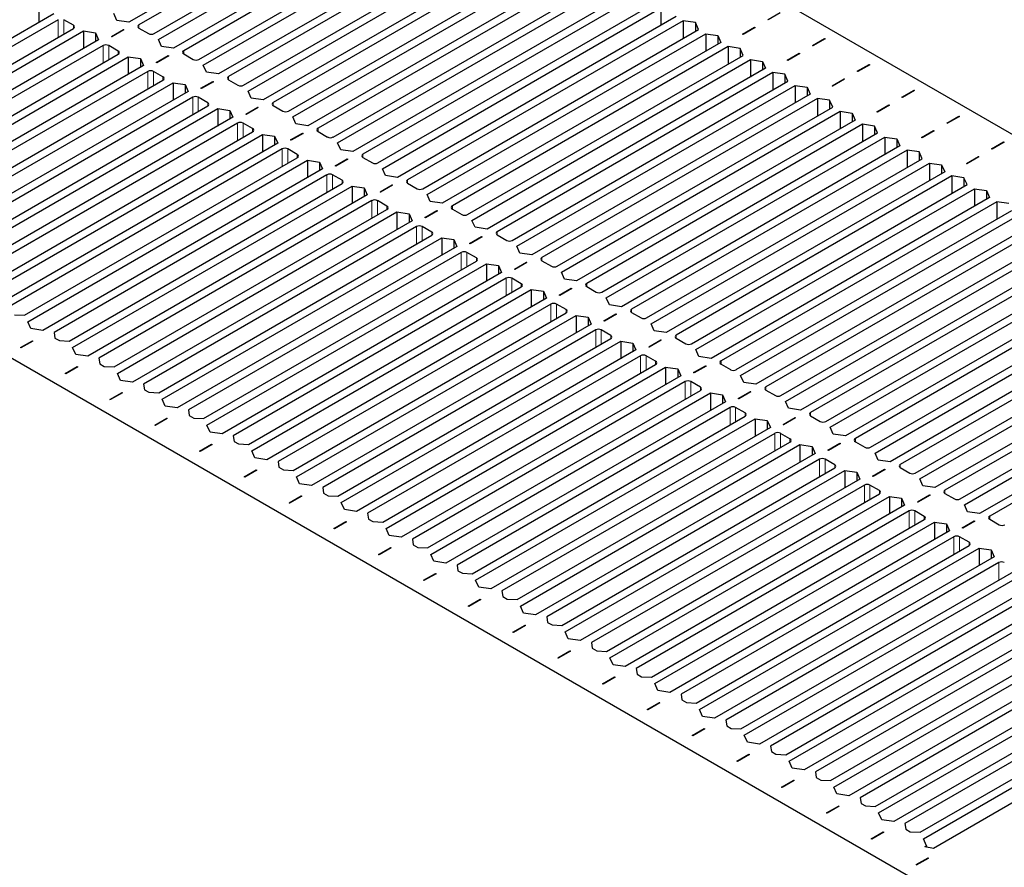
# Paper-space layout 'Blatt2' of a CAD drawing. Header units: millimetres. Extents: x 5 to 418, y 2 to 292.
# Tile 91 of 100: x 287 to 308, y 210 to 228. Entities that reach past the tile are written whole.
import ezdxf

# ---------------------------------------------------------------- set-up
doc = ezdxf.new("R2010")
doc.units = ezdxf.units.MM

psp = doc.layouts.new('Blatt2')

# ---------------------------------------------------------------- linework, layer by layer
at = {"color": 7, "linetype": 'Continuous', "lineweight": 25}
for p, q in [((322.601, 217.154), (265.325, 250.219)), ((306.809, 209.398), (251.89, 241.102)), ((295.56, 231.159), (289.697, 227.774)), ((295.713, 231.071), (289.909, 227.72)), ((290.227, 227.536), (296.032, 230.887)), ((290.322, 227.414), (296.185, 230.798)), ((296.503, 230.615), (290.64, 227.23)), ((296.656, 230.526), (290.852, 227.176)), ((291.17, 226.992), (296.974, 230.343)), ((291.265, 226.869), (297.128, 230.254)), ((297.446, 230.07), (291.583, 226.686)), ((297.599, 229.982), (291.795, 226.631)), ((292.113, 226.448), (297.917, 229.798)), ((292.207, 226.325), (298.07, 229.71)), ((298.389, 229.526), (292.526, 226.141)), ((298.542, 229.438), (292.738, 226.087)), ((293.056, 225.903), (298.86, 229.254)), ((293.15, 225.781), (299.013, 229.166)), ((299.331, 228.982), (293.468, 225.597)), ((299.485, 228.893), (293.68, 225.543)), ((293.999, 225.359), (299.803, 228.71)), ((294.093, 225.237), (299.956, 228.621)), ((300.274, 228.438), (294.411, 225.053)), ((300.427, 228.349), (294.623, 224.999)), ((287.8, 228.135), (287.8, 227.767)), ((294.941, 224.815), (300.746, 228.165)), ((295.036, 224.692), (300.899, 228.077)), ((300.899, 228.077), (300.899, 227.71)), ((288.118, 227.951), (282.231, 224.553)), ((288.212, 227.829), (282.467, 224.512)), ((288.53, 227.713), (288.33, 227.829)), ((289.444, 227.812), (289.379, 227.958)), ((301.217, 227.893), (295.354, 224.509)), ((303.159, 227.824), (303.147, 227.83)), ((303.412, 227.97), (303.159, 227.824)), ((282.785, 224.328), (288.53, 227.645)), ((289.329, 227.473), (289.582, 227.62)), ((289.697, 227.774), (289.444, 227.812)), ((289.582, 227.62), (289.594, 227.613)), ((289.582, 227.62), (289.582, 227.606)), ((289.909, 227.652), (290.11, 227.536)), ((301.37, 227.805), (295.566, 224.454)), ((295.884, 224.271), (301.688, 227.621)), ((301.624, 227.767), (301.37, 227.805)), ((301.37, 227.805), (301.37, 227.438)), ((301.688, 227.621), (301.624, 227.767)), ((301.624, 227.767), (301.624, 227.584)), ((302.617, 227.524), (302.87, 227.671)), ((302.882, 227.664), (302.628, 227.517)), ((302.87, 227.671), (302.882, 227.664)), ((302.87, 227.657), (302.87, 227.671)), ((282.856, 224.192), (288.743, 227.591)), ((288.743, 227.591), (288.996, 227.553)), ((288.743, 227.591), (288.743, 227.223)), ((288.996, 227.553), (289.061, 227.407)), ((288.996, 227.553), (288.996, 227.369)), ((289.341, 227.466), (289.329, 227.473)), ((289.594, 227.613), (289.341, 227.466)), ((290.387, 227.267), (290.322, 227.414)), ((295.979, 224.148), (301.842, 227.533)), ((301.842, 227.533), (302.095, 227.495)), ((301.842, 227.533), (301.842, 227.165)), ((302.095, 227.495), (302.16, 227.349)), ((302.095, 227.495), (302.095, 227.312)), ((302.628, 227.517), (302.617, 227.524)), ((304.09, 227.286), (304.343, 227.432)), ((304.355, 227.426), (304.101, 227.279)), ((304.343, 227.432), (304.355, 227.426)), ((304.343, 227.432), (304.343, 227.419)), ((289.061, 227.407), (283.174, 224.009)), ((289.155, 227.284), (283.41, 223.968)), ((289.473, 227.169), (289.273, 227.284)), ((290.64, 227.23), (290.387, 227.267)), ((302.16, 227.349), (296.297, 223.964)), ((302.313, 227.261), (296.509, 223.91)), ((302.566, 227.223), (302.313, 227.261)), ((302.313, 227.261), (302.313, 226.893)), ((302.631, 227.077), (302.566, 227.223)), ((302.566, 227.223), (302.566, 227.04)), ((304.101, 227.279), (304.09, 227.286)), ((283.728, 223.784), (289.473, 227.101)), ((283.799, 223.648), (289.685, 227.046)), ((289.685, 227.046), (289.939, 227.009)), ((289.685, 227.046), (289.685, 226.679)), ((289.939, 227.009), (290.004, 226.863)), ((289.939, 227.009), (289.939, 226.825)), ((290.272, 226.929), (290.525, 227.075)), ((290.537, 227.068), (290.283, 226.922)), ((290.525, 227.075), (290.537, 227.068)), ((290.525, 227.062), (290.525, 227.075)), ((290.852, 227.108), (291.052, 226.992)), ((296.827, 223.726), (302.631, 227.077)), ((303.559, 226.98), (303.813, 227.126)), ((303.825, 227.119), (303.571, 226.973)), ((303.813, 227.126), (303.825, 227.119)), ((303.813, 227.126), (303.813, 227.113)), ((290.004, 226.863), (284.117, 223.464)), ((290.283, 226.922), (290.272, 226.929)), ((291.329, 226.723), (291.265, 226.869)), ((296.921, 223.604), (302.784, 226.988)), ((303.103, 226.805), (297.24, 223.42)), ((302.784, 226.988), (303.038, 226.951)), ((302.784, 226.988), (302.784, 226.621)), ((303.038, 226.951), (303.103, 226.805)), ((303.038, 226.951), (303.038, 226.767)), ((303.571, 226.973), (303.559, 226.98)), ((305.032, 226.742), (305.286, 226.888)), ((305.298, 226.881), (305.044, 226.735)), ((305.286, 226.888), (305.298, 226.881)), ((305.286, 226.875), (305.286, 226.888)), ((290.098, 226.74), (284.353, 223.424)), ((290.416, 226.625), (290.216, 226.74)), ((291.583, 226.686), (291.329, 226.723)), ((303.256, 226.716), (297.452, 223.366)), ((303.509, 226.679), (303.256, 226.716)), ((303.256, 226.716), (303.256, 226.349)), ((303.574, 226.533), (303.509, 226.679)), ((303.509, 226.679), (303.509, 226.495)), ((304.502, 226.436), (304.756, 226.582)), ((304.756, 226.582), (304.767, 226.575)), ((304.756, 226.568), (304.756, 226.582)), ((305.044, 226.735), (305.032, 226.742)), ((284.671, 223.24), (290.416, 226.556)), ((284.741, 223.104), (290.628, 226.502)), ((290.628, 226.502), (290.882, 226.465)), ((290.628, 226.502), (290.628, 226.135)), ((290.882, 226.465), (290.946, 226.318)), ((290.882, 226.465), (290.882, 226.281)), ((291.214, 226.385), (291.468, 226.531)), ((291.226, 226.378), (291.214, 226.385)), ((291.48, 226.524), (291.226, 226.378)), ((291.468, 226.531), (291.48, 226.524)), ((291.468, 226.517), (291.468, 226.531)), ((291.795, 226.563), (291.995, 226.448)), ((297.77, 223.182), (303.574, 226.533)), ((297.864, 223.06), (303.727, 226.444)), ((303.727, 226.444), (303.981, 226.407)), ((303.727, 226.444), (303.727, 226.077)), ((303.981, 226.407), (304.045, 226.261)), ((303.981, 226.407), (303.981, 226.223)), ((304.514, 226.429), (304.502, 226.436)), ((304.767, 226.575), (304.514, 226.429)), ((290.946, 226.318), (285.06, 222.92)), ((291.041, 226.196), (285.295, 222.879)), ((291.359, 226.08), (291.158, 226.196)), ((292.272, 226.179), (292.207, 226.325)), ((292.526, 226.141), (292.272, 226.179)), ((304.045, 226.261), (298.182, 222.876)), ((304.199, 226.172), (298.395, 222.821)), ((304.452, 226.135), (304.199, 226.172)), ((304.199, 226.172), (304.199, 225.805)), ((305.975, 226.198), (306.229, 226.344)), ((305.987, 226.191), (305.975, 226.198)), ((306.24, 226.337), (305.987, 226.191)), ((306.229, 226.344), (306.24, 226.337)), ((306.229, 226.33), (306.229, 226.344)), ((285.614, 222.696), (291.359, 226.012)), ((285.684, 222.559), (291.571, 225.958)), ((291.571, 225.958), (291.824, 225.92)), ((291.571, 225.958), (291.571, 225.59)), ((292.157, 225.84), (292.411, 225.987)), ((292.422, 225.98), (292.169, 225.834)), ((292.411, 225.987), (292.422, 225.98)), ((292.411, 225.973), (292.411, 225.987)), ((292.738, 226.019), (292.938, 225.903)), ((298.713, 222.638), (304.517, 225.988)), ((304.517, 225.988), (304.452, 226.135)), ((304.452, 226.135), (304.452, 225.951)), ((305.445, 225.891), (305.698, 226.038)), ((305.71, 226.031), (305.457, 225.885)), ((305.698, 226.038), (305.71, 226.031)), ((305.698, 226.024), (305.698, 226.038)), ((291.889, 225.774), (286.002, 222.376)), ((291.824, 225.92), (291.889, 225.774)), ((291.824, 225.92), (291.824, 225.737)), ((292.169, 225.834), (292.157, 225.84)), ((293.215, 225.635), (293.15, 225.781)), ((298.807, 222.515), (304.67, 225.9)), ((304.67, 225.9), (304.923, 225.863)), ((304.67, 225.9), (304.67, 225.533)), ((304.923, 225.863), (304.988, 225.716)), ((304.923, 225.863), (304.923, 225.679)), ((305.457, 225.885), (305.445, 225.891)), ((306.918, 225.653), (307.171, 225.8)), ((307.183, 225.793), (306.93, 225.647)), ((307.171, 225.8), (307.183, 225.793)), ((307.171, 225.786), (307.171, 225.8)), ((291.983, 225.652), (286.238, 222.335)), ((292.302, 225.536), (292.101, 225.652)), ((293.468, 225.597), (293.215, 225.635)), ((304.988, 225.716), (299.125, 222.332)), ((305.141, 225.628), (299.337, 222.277)), ((305.395, 225.59), (305.141, 225.628)), ((305.141, 225.628), (305.141, 225.26)), ((305.46, 225.444), (305.395, 225.59)), ((305.395, 225.59), (305.395, 225.407)), ((306.93, 225.647), (306.918, 225.653)), ((286.556, 222.151), (292.302, 225.468)), ((286.627, 222.015), (292.514, 225.414)), ((292.514, 225.414), (292.767, 225.376)), ((292.514, 225.414), (292.514, 225.046)), ((292.767, 225.376), (292.832, 225.23)), ((292.767, 225.376), (292.767, 225.192)), ((293.1, 225.296), (293.353, 225.442)), ((293.365, 225.436), (293.112, 225.289)), ((293.353, 225.442), (293.365, 225.436)), ((293.353, 225.442), (293.353, 225.429)), ((293.68, 225.475), (293.881, 225.359)), ((299.656, 222.093), (305.46, 225.444)), ((299.75, 221.971), (305.613, 225.356)), ((305.613, 225.356), (305.866, 225.318)), ((305.613, 225.356), (305.613, 224.988)), ((306.388, 225.347), (306.641, 225.493)), ((306.4, 225.34), (306.388, 225.347)), ((306.653, 225.487), (306.4, 225.34)), ((306.641, 225.493), (306.653, 225.487)), ((306.641, 225.48), (306.641, 225.493)), ((292.832, 225.23), (286.945, 221.832)), ((293.112, 225.289), (293.1, 225.296)), ((294.158, 225.09), (294.093, 225.237)), ((305.931, 225.172), (300.068, 221.787)), ((305.866, 225.318), (305.931, 225.172)), ((305.866, 225.318), (305.866, 225.135)), ((307.861, 225.109), (308.114, 225.255)), ((308.126, 225.249), (307.873, 225.102)), ((308.114, 225.255), (308.126, 225.249)), ((308.114, 225.255), (308.114, 225.242)), ((292.926, 225.107), (287.181, 221.791)), ((287.499, 221.607), (293.244, 224.924)), ((293.244, 224.992), (293.044, 225.107)), ((294.411, 225.053), (294.158, 225.09)), ((294.623, 224.93), (294.824, 224.815)), ((306.084, 225.084), (300.28, 221.733)), ((306.338, 225.046), (306.084, 225.084)), ((306.084, 225.084), (306.084, 224.716)), ((306.402, 224.9), (306.338, 225.046)), ((306.338, 225.046), (306.338, 224.862)), ((307.331, 224.803), (307.584, 224.949)), ((307.596, 224.942), (307.342, 224.796)), ((307.584, 224.949), (307.596, 224.942)), ((307.584, 224.949), (307.584, 224.936)), ((307.873, 225.102), (307.861, 225.109)), ((287.57, 221.471), (293.457, 224.869)), ((293.457, 224.869), (293.71, 224.832)), ((293.457, 224.869), (293.457, 224.502)), ((293.71, 224.832), (293.775, 224.686)), ((293.71, 224.832), (293.71, 224.648)), ((294.043, 224.752), (294.296, 224.898)), ((294.055, 224.745), (294.043, 224.752)), ((294.308, 224.891), (294.055, 224.745)), ((294.296, 224.898), (294.308, 224.891)), ((294.296, 224.885), (294.296, 224.898)), ((300.598, 221.549), (306.402, 224.9)), ((300.693, 221.427), (306.556, 224.811)), ((306.556, 224.811), (306.809, 224.774)), ((306.556, 224.811), (306.556, 224.444)), ((306.809, 224.774), (306.874, 224.628)), ((306.809, 224.774), (306.809, 224.59)), ((307.342, 224.796), (307.331, 224.803)), ((293.775, 224.686), (287.888, 221.287)), ((293.869, 224.563), (288.124, 221.246)), ((294.187, 224.447), (293.987, 224.563)), ((295.101, 224.546), (295.036, 224.692)), ((295.354, 224.509), (295.101, 224.546)), ((306.874, 224.628), (301.011, 221.243)), ((307.027, 224.539), (301.223, 221.189)), ((307.28, 224.502), (307.027, 224.539)), ((307.027, 224.539), (307.027, 224.172)), ((288.442, 221.063), (294.187, 224.379)), ((288.513, 220.927), (294.399, 224.325)), ((294.399, 224.325), (294.653, 224.288)), ((294.399, 224.325), (294.399, 223.958)), ((294.986, 224.208), (295.239, 224.354)), ((295.251, 224.347), (294.997, 224.201)), ((295.239, 224.354), (295.251, 224.347)), ((295.239, 224.354), (295.239, 224.34)), ((295.566, 224.386), (295.766, 224.271)), ((301.541, 221.005), (307.345, 224.356)), ((307.345, 224.356), (307.28, 224.502)), ((307.28, 224.502), (307.28, 224.318)), ((294.718, 224.141), (288.831, 220.743)), ((294.653, 224.288), (294.718, 224.141)), ((294.653, 224.288), (294.653, 224.104)), ((294.997, 224.201), (294.986, 224.208)), ((296.043, 224.002), (295.979, 224.148)), ((301.635, 220.882), (307.499, 224.267)), ((307.499, 224.267), (307.752, 224.23)), ((307.499, 224.267), (307.499, 223.9)), ((307.752, 224.23), (307.817, 224.083)), ((307.752, 224.23), (307.752, 224.046)), ((294.812, 224.019), (289.067, 220.702)), ((295.13, 223.903), (294.93, 224.019)), ((296.297, 223.964), (296.043, 224.002)), ((307.817, 224.083), (301.954, 220.699)), ((307.97, 223.995), (302.166, 220.644)), ((308.223, 223.958), (307.97, 223.995)), ((307.97, 223.995), (307.97, 223.628)), ((289.385, 220.518), (295.13, 223.835)), ((289.456, 220.382), (295.342, 223.781)), ((295.342, 223.781), (295.596, 223.743)), ((295.342, 223.781), (295.342, 223.413)), ((295.596, 223.743), (295.66, 223.597)), ((295.596, 223.743), (295.596, 223.56)), ((295.928, 223.663), (296.182, 223.81)), ((296.194, 223.803), (295.94, 223.657)), ((296.182, 223.81), (296.194, 223.803)), ((296.182, 223.796), (296.182, 223.81)), ((296.509, 223.842), (296.709, 223.726)), ((302.484, 220.461), (308.288, 223.811)), ((302.578, 220.338), (308.441, 223.723)), ((295.66, 223.597), (289.774, 220.199)), ((295.755, 223.475), (290.009, 220.158)), ((296.073, 223.359), (295.873, 223.475)), ((295.94, 223.657), (295.928, 223.663)), ((296.986, 223.458), (296.921, 223.604)), ((308.76, 223.539), (302.896, 220.154)), ((290.328, 219.974), (296.073, 223.291)), ((296.871, 223.119), (297.125, 223.265)), ((297.24, 223.42), (296.986, 223.458)), ((297.125, 223.265), (297.136, 223.259)), ((297.125, 223.265), (297.125, 223.252)), ((297.452, 223.298), (297.652, 223.182)), ((308.913, 223.451), (303.109, 220.1)), ((303.427, 219.916), (309.231, 223.267)), ((290.398, 219.838), (296.285, 223.236)), ((296.285, 223.236), (296.538, 223.199)), ((296.285, 223.236), (296.285, 222.869)), ((296.538, 223.199), (296.603, 223.053)), ((296.538, 223.199), (296.538, 223.015)), ((296.883, 223.112), (296.871, 223.119)), ((297.136, 223.259), (296.883, 223.112)), ((297.929, 222.913), (297.864, 223.06)), ((303.521, 219.794), (309.384, 223.179)), ((296.603, 223.053), (290.717, 219.654)), ((296.697, 222.93), (290.952, 219.614)), ((297.016, 222.815), (296.815, 222.93)), ((298.182, 222.876), (297.929, 222.913)), ((309.702, 222.995), (303.839, 219.61)), ((309.856, 222.906), (304.051, 219.556)), ((291.27, 219.43), (297.016, 222.747)), ((291.341, 219.294), (297.228, 222.692)), ((297.228, 222.692), (297.481, 222.655)), ((297.228, 222.692), (297.228, 222.325)), ((297.481, 222.655), (297.546, 222.508)), ((297.481, 222.655), (297.481, 222.471)), ((297.814, 222.575), (298.067, 222.721)), ((298.079, 222.714), (297.826, 222.568)), ((298.067, 222.721), (298.079, 222.714)), ((298.067, 222.707), (298.067, 222.721)), ((298.395, 222.753), (298.595, 222.638)), ((304.37, 219.372), (310.174, 222.723)), ((297.546, 222.508), (291.659, 219.11)), ((297.826, 222.568), (297.814, 222.575)), ((298.872, 222.369), (298.807, 222.515)), ((304.464, 219.25), (310.327, 222.634)), ((310.645, 222.451), (304.782, 219.066)), ((297.64, 222.386), (291.895, 219.069)), ((297.958, 222.27), (297.758, 222.386)), ((299.125, 222.332), (298.872, 222.369)), ((310.798, 222.362), (304.994, 219.012)), ((292.213, 218.886), (297.958, 222.202)), ((292.284, 218.75), (298.171, 222.148)), ((298.171, 222.148), (298.424, 222.11)), ((298.171, 222.148), (298.171, 221.78)), ((298.424, 222.11), (298.489, 221.964)), ((298.424, 222.11), (298.424, 221.927)), ((298.757, 222.031), (299.01, 222.177)), ((298.769, 222.024), (298.757, 222.031)), ((299.022, 222.17), (298.769, 222.024)), ((299.01, 222.177), (299.022, 222.17)), ((299.01, 222.163), (299.01, 222.177)), ((299.337, 222.209), (299.538, 222.093)), ((305.312, 218.828), (311.117, 222.178)), ((305.407, 218.705), (311.27, 222.09)), ((298.489, 221.964), (292.602, 218.566)), ((298.583, 221.842), (292.838, 218.525)), ((298.901, 221.726), (298.701, 221.842)), ((299.815, 221.825), (299.75, 221.971)), ((300.068, 221.787), (299.815, 221.825)), ((311.588, 221.906), (305.725, 218.522)), ((311.741, 221.818), (305.937, 218.467)), ((287.293, 221.617), (287.499, 221.607)), ((293.156, 218.341), (298.901, 221.658)), ((299.7, 221.486), (299.953, 221.633)), ((299.965, 221.626), (299.712, 221.479)), ((299.953, 221.633), (299.965, 221.626)), ((299.953, 221.619), (299.953, 221.633)), ((300.28, 221.665), (300.48, 221.549)), ((306.255, 218.284), (312.059, 221.634)), ((287.635, 221.325), (287.57, 221.471)), ((293.227, 218.205), (299.113, 221.604)), ((299.432, 221.42), (293.545, 218.022)), ((299.113, 221.604), (299.367, 221.566)), ((299.113, 221.604), (299.113, 221.236)), ((299.367, 221.566), (299.432, 221.42)), ((299.367, 221.566), (299.367, 221.382)), ((299.712, 221.479), (299.7, 221.486)), ((300.757, 221.28), (300.693, 221.427)), ((306.349, 218.161), (312.213, 221.546)), ((287.888, 221.287), (287.635, 221.325)), ((288.124, 221.246), (288.141, 221.127)), ((299.526, 221.297), (293.781, 217.981)), ((299.844, 221.182), (299.644, 221.297)), ((301.011, 221.243), (300.757, 221.28)), ((312.531, 221.362), (306.668, 217.977)), ((312.684, 221.274), (306.88, 217.923)), ((287.414, 220.925), (287.667, 221.071)), ((287.679, 221.064), (287.426, 220.918)), ((287.667, 221.071), (287.679, 221.064)), ((287.667, 221.058), (287.667, 221.071)), ((288.141, 221.127), (288.236, 221.073)), ((288.236, 221.073), (288.442, 221.063)), ((294.099, 217.797), (299.844, 221.114)), ((294.17, 217.661), (300.056, 221.059)), ((300.056, 221.059), (300.31, 221.022)), ((300.056, 221.059), (300.056, 220.692)), ((300.31, 221.022), (300.374, 220.876)), ((300.31, 221.022), (300.31, 220.838)), ((300.643, 220.942), (300.896, 221.088)), ((300.908, 221.081), (300.654, 220.935)), ((300.896, 221.088), (300.908, 221.081)), ((300.896, 221.088), (300.896, 221.075)), ((301.223, 221.121), (301.423, 221.005)), ((307.198, 217.739), (313.002, 221.09)), ((307.292, 217.617), (313.155, 221.002)), ((287.426, 220.918), (287.414, 220.925)), ((288.578, 220.78), (288.513, 220.927)), ((288.831, 220.743), (288.578, 220.78)), ((300.374, 220.876), (294.488, 217.477)), ((300.654, 220.935), (300.643, 220.942)), ((301.7, 220.736), (301.635, 220.882)), ((313.474, 220.818), (307.61, 217.433)), ((289.067, 220.702), (289.084, 220.583)), ((289.084, 220.583), (289.179, 220.529)), ((300.469, 220.753), (294.723, 217.437)), ((295.042, 217.253), (300.787, 220.569)), ((300.787, 220.638), (300.587, 220.753)), ((301.954, 220.699), (301.7, 220.736)), ((302.166, 220.576), (302.366, 220.461)), ((313.627, 220.729), (307.823, 217.379)), ((288.357, 220.381), (288.61, 220.527)), ((288.368, 220.374), (288.357, 220.381)), ((288.622, 220.52), (288.368, 220.374)), ((288.61, 220.527), (288.622, 220.52)), ((288.61, 220.527), (288.61, 220.513)), ((289.179, 220.529), (289.385, 220.518)), ((289.52, 220.236), (289.456, 220.382)), ((295.112, 217.117), (300.999, 220.515)), ((300.999, 220.515), (301.252, 220.478)), ((300.999, 220.515), (300.999, 220.148)), ((301.252, 220.478), (301.317, 220.331)), ((301.252, 220.478), (301.252, 220.294)), ((301.585, 220.398), (301.839, 220.544)), ((301.597, 220.391), (301.585, 220.398)), ((301.85, 220.537), (301.597, 220.391)), ((301.839, 220.544), (301.85, 220.537)), ((301.839, 220.53), (301.839, 220.544)), ((289.774, 220.199), (289.52, 220.236)), ((290.009, 220.158), (290.027, 220.039)), ((301.317, 220.331), (295.431, 216.933)), ((301.412, 220.209), (295.666, 216.892)), ((301.73, 220.093), (301.529, 220.209)), ((302.643, 220.192), (302.578, 220.338)), ((302.896, 220.154), (302.643, 220.192)), ((289.299, 219.836), (289.553, 219.983)), ((289.565, 219.976), (289.311, 219.83)), ((289.553, 219.983), (289.565, 219.976)), ((289.553, 219.969), (289.553, 219.983)), ((290.027, 220.039), (290.121, 219.984)), ((290.121, 219.984), (290.328, 219.974)), ((295.984, 216.709), (301.73, 220.025)), ((296.055, 216.572), (301.942, 219.971)), ((301.942, 219.971), (302.195, 219.933)), ((301.942, 219.971), (301.942, 219.603)), ((302.528, 219.853), (302.782, 220)), ((302.793, 219.993), (302.54, 219.847)), ((302.782, 220), (302.793, 219.993)), ((302.782, 219.986), (302.782, 220)), ((303.109, 220.032), (303.309, 219.916)), ((289.311, 219.83), (289.299, 219.836)), ((290.463, 219.692), (290.398, 219.838)), ((302.26, 219.787), (296.373, 216.389)), ((302.195, 219.933), (302.26, 219.787)), ((302.195, 219.933), (302.195, 219.75)), ((302.54, 219.847), (302.528, 219.853)), ((303.586, 219.648), (303.521, 219.794)), ((290.717, 219.654), (290.463, 219.692)), ((290.952, 219.614), (290.97, 219.495)), ((302.354, 219.665), (296.609, 216.348)), ((302.673, 219.549), (302.472, 219.665)), ((303.839, 219.61), (303.586, 219.648)), ((290.242, 219.292), (290.496, 219.438)), ((290.507, 219.432), (290.254, 219.285)), ((290.496, 219.438), (290.507, 219.432)), ((290.496, 219.438), (290.496, 219.425)), ((290.97, 219.495), (291.064, 219.44)), ((291.064, 219.44), (291.27, 219.43)), ((296.927, 216.164), (302.673, 219.481)), ((296.998, 216.028), (302.885, 219.427)), ((302.885, 219.427), (303.138, 219.389)), ((302.885, 219.427), (302.885, 219.059)), ((303.138, 219.389), (303.203, 219.243)), ((303.138, 219.389), (303.138, 219.205)), ((303.471, 219.309), (303.724, 219.455)), ((303.736, 219.449), (303.483, 219.302)), ((303.724, 219.455), (303.736, 219.449)), ((303.724, 219.442), (303.724, 219.455)), ((304.051, 219.488), (304.252, 219.372)), ((290.254, 219.285), (290.242, 219.292)), ((291.406, 219.148), (291.341, 219.294)), ((291.659, 219.11), (291.406, 219.148)), ((303.203, 219.243), (297.316, 215.845)), ((303.297, 219.12), (297.552, 215.804)), ((303.615, 219.005), (303.415, 219.12)), ((303.483, 219.302), (303.471, 219.309)), ((304.529, 219.103), (304.464, 219.25)), ((291.895, 219.069), (291.913, 218.95)), ((291.913, 218.95), (292.007, 218.896)), ((297.87, 215.62), (303.615, 218.937)), ((304.414, 218.765), (304.667, 218.911)), ((304.782, 219.066), (304.529, 219.103)), ((304.667, 218.911), (304.679, 218.904)), ((304.667, 218.911), (304.667, 218.898)), ((304.994, 218.943), (305.195, 218.828)), ((291.185, 218.748), (291.438, 218.894)), ((291.197, 218.741), (291.185, 218.748)), ((291.45, 218.887), (291.197, 218.741)), ((291.438, 218.894), (291.45, 218.887)), ((291.438, 218.881), (291.438, 218.894)), ((292.007, 218.896), (292.213, 218.886)), ((292.349, 218.603), (292.284, 218.75)), ((297.941, 215.484), (303.827, 218.882)), ((303.827, 218.882), (304.081, 218.845)), ((303.827, 218.882), (303.827, 218.515)), ((304.081, 218.845), (304.146, 218.699)), ((304.081, 218.845), (304.081, 218.661)), ((304.426, 218.758), (304.414, 218.765)), ((304.679, 218.904), (304.426, 218.758)), ((305.471, 218.559), (305.407, 218.705)), ((292.602, 218.566), (292.349, 218.603)), ((292.838, 218.525), (292.856, 218.406)), ((304.146, 218.699), (298.259, 215.3)), ((304.24, 218.576), (298.495, 215.259)), ((304.558, 218.46), (304.358, 218.576)), ((305.725, 218.522), (305.471, 218.559)), ((292.128, 218.204), (292.381, 218.35)), ((292.393, 218.343), (292.14, 218.197)), ((292.381, 218.35), (292.393, 218.343)), ((292.381, 218.336), (292.381, 218.35)), ((292.856, 218.406), (292.95, 218.352)), ((292.95, 218.352), (293.156, 218.341)), ((298.813, 215.076), (304.558, 218.392)), ((298.884, 214.94), (304.77, 218.338)), ((304.77, 218.338), (305.024, 218.301)), ((304.77, 218.338), (304.77, 217.971)), ((305.024, 218.301), (305.088, 218.154)), ((305.024, 218.301), (305.024, 218.117)), ((305.357, 218.221), (305.61, 218.367)), ((305.622, 218.36), (305.368, 218.214)), ((305.61, 218.367), (305.622, 218.36)), ((305.61, 218.353), (305.61, 218.367)), ((305.937, 218.399), (306.137, 218.284)), ((292.14, 218.197), (292.128, 218.204)), ((293.292, 218.059), (293.227, 218.205)), ((305.088, 218.154), (299.202, 214.756)), ((305.368, 218.214), (305.357, 218.221)), ((306.414, 218.015), (306.349, 218.161)), ((293.545, 218.022), (293.292, 218.059)), ((293.781, 217.981), (293.798, 217.862)), ((305.183, 218.032), (299.437, 214.715)), ((305.501, 217.916), (305.301, 218.032)), ((306.668, 217.977), (306.414, 218.015)), ((293.071, 217.659), (293.324, 217.806)), ((293.336, 217.799), (293.082, 217.653)), ((293.324, 217.806), (293.336, 217.799)), ((293.324, 217.792), (293.324, 217.806)), ((293.798, 217.862), (293.893, 217.807)), ((293.893, 217.807), (294.099, 217.797)), ((299.756, 214.531), (305.501, 217.848)), ((299.826, 214.395), (305.713, 217.794)), ((305.713, 217.794), (305.966, 217.756)), ((305.713, 217.794), (305.713, 217.426)), ((305.966, 217.756), (306.031, 217.61)), ((305.966, 217.756), (305.966, 217.573)), ((306.299, 217.676), (306.553, 217.823)), ((306.311, 217.67), (306.299, 217.676)), ((306.565, 217.816), (306.311, 217.67)), ((306.553, 217.823), (306.565, 217.816)), ((306.553, 217.809), (306.553, 217.823)), ((306.88, 217.855), (307.08, 217.739)), ((293.082, 217.653), (293.071, 217.659)), ((294.234, 217.515), (294.17, 217.661)), ((294.488, 217.477), (294.234, 217.515)), ((306.031, 217.61), (300.145, 214.212)), ((306.126, 217.488), (300.38, 214.171)), ((306.444, 217.372), (306.243, 217.488)), ((307.357, 217.471), (307.292, 217.617)), ((307.61, 217.433), (307.357, 217.471)), ((294.013, 217.115), (294.267, 217.261)), ((294.279, 217.255), (294.025, 217.108)), ((294.267, 217.261), (294.279, 217.255)), ((294.267, 217.261), (294.267, 217.248)), ((294.723, 217.437), (294.741, 217.317)), ((294.741, 217.317), (294.835, 217.263)), ((294.835, 217.263), (295.042, 217.253)), ((300.699, 213.987), (306.444, 217.304)), ((307.242, 217.132), (307.496, 217.278)), ((307.507, 217.272), (307.254, 217.125)), ((307.496, 217.278), (307.507, 217.272)), ((307.496, 217.265), (307.496, 217.278)), ((307.823, 217.311), (308.023, 217.195)), ((294.025, 217.108), (294.013, 217.115)), ((295.177, 216.97), (295.112, 217.117)), ((300.769, 213.851), (306.656, 217.249)), ((306.974, 217.066), (301.087, 213.667)), ((306.656, 217.249), (306.909, 217.212)), ((306.656, 217.249), (306.656, 216.882)), ((306.909, 217.212), (306.974, 217.066)), ((306.909, 217.212), (306.909, 217.028)), ((307.254, 217.125), (307.242, 217.132)), ((295.431, 216.933), (295.177, 216.97)), ((295.666, 216.892), (295.684, 216.773)), ((307.068, 216.943), (301.323, 213.627)), ((307.387, 216.828), (307.186, 216.943)), ((294.956, 216.571), (295.21, 216.717)), ((295.221, 216.71), (294.968, 216.564)), ((295.21, 216.717), (295.221, 216.71)), ((295.21, 216.703), (295.21, 216.717)), ((295.684, 216.773), (295.778, 216.719)), ((295.778, 216.719), (295.984, 216.709)), ((301.641, 213.443), (307.387, 216.76)), ((301.712, 213.307), (307.599, 216.705)), ((307.599, 216.705), (307.852, 216.668)), ((307.599, 216.705), (307.599, 216.338)), ((307.852, 216.668), (307.917, 216.521)), ((307.852, 216.668), (307.852, 216.484)), ((294.968, 216.564), (294.956, 216.571)), ((296.12, 216.426), (296.055, 216.572)), ((296.373, 216.389), (296.12, 216.426)), ((307.917, 216.521), (302.03, 213.123)), ((296.609, 216.348), (296.627, 216.229)), ((296.627, 216.229), (296.721, 216.174)), ((308.011, 216.399), (302.266, 213.082)), ((302.584, 212.899), (308.329, 216.215)), ((295.899, 216.027), (296.152, 216.173)), ((295.911, 216.02), (295.899, 216.027)), ((296.164, 216.166), (295.911, 216.02)), ((296.152, 216.173), (296.164, 216.166)), ((296.152, 216.159), (296.152, 216.173)), ((296.721, 216.174), (296.927, 216.164)), ((297.063, 215.882), (296.998, 216.028)), ((302.655, 212.763), (308.541, 216.161)), ((297.316, 215.845), (297.063, 215.882)), ((297.552, 215.804), (297.57, 215.685)), ((308.86, 215.977), (302.973, 212.579)), ((308.954, 215.855), (303.209, 212.538)), ((296.842, 215.482), (297.095, 215.629)), ((297.107, 215.622), (296.854, 215.475)), ((297.095, 215.629), (297.107, 215.622)), ((297.095, 215.615), (297.095, 215.629)), ((297.57, 215.685), (297.664, 215.63)), ((297.664, 215.63), (297.87, 215.62)), ((303.527, 212.354), (309.272, 215.671)), ((303.598, 212.218), (309.484, 215.617)), ((296.854, 215.475), (296.842, 215.482)), ((298.006, 215.338), (297.941, 215.484)), ((309.803, 215.433), (303.916, 212.035)), ((298.259, 215.3), (298.006, 215.338)), ((298.495, 215.259), (298.512, 215.14)), ((309.897, 215.31), (304.152, 211.994)), ((297.785, 214.938), (298.038, 215.084)), ((298.05, 215.077), (297.796, 214.931)), ((298.038, 215.084), (298.05, 215.077)), ((298.038, 215.084), (298.038, 215.071)), ((298.512, 215.14), (298.607, 215.086)), ((298.607, 215.086), (298.813, 215.076)), ((304.47, 211.81), (310.215, 215.127)), ((304.54, 211.674), (310.427, 215.072)), ((297.796, 214.931), (297.785, 214.938)), ((298.948, 214.793), (298.884, 214.94)), ((299.202, 214.756), (298.948, 214.793)), ((310.745, 214.889), (304.859, 211.49)), ((310.84, 214.766), (305.094, 211.45)), ((299.437, 214.715), (299.455, 214.596)), ((299.455, 214.596), (299.549, 214.542)), ((305.413, 211.266), (311.158, 214.582)), ((298.727, 214.394), (298.981, 214.54)), ((298.739, 214.387), (298.727, 214.394)), ((298.993, 214.533), (298.739, 214.387)), ((298.981, 214.54), (298.993, 214.533)), ((298.981, 214.526), (298.981, 214.54)), ((299.549, 214.542), (299.756, 214.531)), ((299.891, 214.249), (299.826, 214.395)), ((305.483, 211.13), (311.37, 214.528)), ((300.145, 214.212), (299.891, 214.249)), ((300.38, 214.171), (300.398, 214.052)), ((311.688, 214.344), (305.801, 210.946)), ((311.782, 214.222), (306.037, 210.905)), ((299.67, 213.849), (299.924, 213.996)), ((299.935, 213.989), (299.682, 213.843)), ((299.924, 213.996), (299.935, 213.989)), ((299.924, 213.982), (299.924, 213.996)), ((300.398, 214.052), (300.492, 213.997)), ((300.492, 213.997), (300.699, 213.987)), ((306.355, 210.722), (312.101, 214.038)), ((306.426, 210.585), (312.313, 213.984)), ((299.682, 213.843), (299.67, 213.849)), ((300.834, 213.705), (300.769, 213.851)), ((301.087, 213.667), (300.834, 213.705)), ((301.323, 213.627), (301.341, 213.508)), ((300.613, 213.305), (300.866, 213.451)), ((300.878, 213.445), (300.625, 213.298)), ((300.866, 213.451), (300.878, 213.445)), ((300.866, 213.438), (300.866, 213.451)), ((301.341, 213.508), (301.435, 213.453)), ((301.435, 213.453), (301.641, 213.443)), ((300.625, 213.298), (300.613, 213.305)), ((301.777, 213.161), (301.712, 213.307)), ((302.03, 213.123), (301.777, 213.161)), ((301.556, 212.761), (301.809, 212.907)), ((301.821, 212.9), (301.568, 212.754)), ((301.809, 212.907), (301.821, 212.9)), ((301.809, 212.907), (301.809, 212.894)), ((302.266, 213.082), (302.284, 212.963)), ((302.284, 212.963), (302.378, 212.909)), ((302.378, 212.909), (302.584, 212.899)), ((301.568, 212.754), (301.556, 212.761)), ((302.72, 212.616), (302.655, 212.763)), ((302.973, 212.579), (302.72, 212.616)), ((303.209, 212.538), (303.226, 212.419)), ((302.499, 212.217), (302.752, 212.363)), ((302.764, 212.356), (302.51, 212.21)), ((302.752, 212.363), (302.764, 212.356)), ((302.752, 212.349), (302.752, 212.363)), ((303.226, 212.419), (303.321, 212.365)), ((303.321, 212.365), (303.527, 212.354)), ((302.51, 212.21), (302.499, 212.217)), ((303.662, 212.072), (303.598, 212.218)), ((303.916, 212.035), (303.662, 212.072)), ((304.152, 211.994), (304.169, 211.875)), ((304.169, 211.875), (304.264, 211.82)), ((306.641, 210.39), (309.225, 211.882)), ((303.441, 211.672), (303.695, 211.819)), ((303.453, 211.666), (303.441, 211.672)), ((303.707, 211.812), (303.453, 211.666)), ((303.695, 211.819), (303.707, 211.812)), ((303.695, 211.819), (303.695, 211.805)), ((304.264, 211.82), (304.47, 211.81)), ((304.605, 211.528), (304.54, 211.674)), ((304.859, 211.49), (304.605, 211.528)), ((305.094, 211.45), (305.112, 211.33)), ((304.384, 211.128), (304.638, 211.274)), ((304.649, 211.268), (304.396, 211.121)), ((304.638, 211.274), (304.649, 211.268)), ((304.638, 211.261), (304.638, 211.274)), ((305.112, 211.33), (305.206, 211.276)), ((305.206, 211.276), (305.413, 211.266)), ((304.396, 211.121), (304.384, 211.128)), ((305.548, 210.983), (305.483, 211.13)), ((305.801, 210.946), (305.548, 210.983)), ((306.037, 210.905), (306.055, 210.786)), ((305.327, 210.584), (305.58, 210.73)), ((305.592, 210.723), (305.339, 210.577)), ((305.58, 210.73), (305.592, 210.723)), ((305.58, 210.73), (305.58, 210.716)), ((306.055, 210.786), (306.149, 210.732)), ((306.149, 210.732), (306.355, 210.722)), ((305.339, 210.577), (305.327, 210.584)), ((306.491, 210.439), (306.426, 210.585)), ((306.456, 210.419), (306.491, 210.439)), ((306.456, 210.419), (306.641, 210.39)), ((306.491, 210.439), (306.491, 210.413)), ((306.27, 210.04), (306.523, 210.186)), ((306.27, 210.04), (306.282, 210.033)), ((306.282, 210.033), (306.535, 210.179)), ((306.535, 210.179), (306.523, 210.186)), ((306.523, 210.186), (306.523, 210.172))]:
    psp.add_line(p, q, dxfattribs=at)
at = {"color": 7, "linetype": 'Continuous', "lineweight": 18}
for p, q in [((288.212, 227.829), (288.212, 227.461)), ((288.33, 227.829), (288.33, 227.529)), ((288.53, 227.713), (288.53, 227.645)), ((289.909, 227.72), (289.909, 227.652)), ((289.155, 227.284), (289.155, 226.917)), ((289.273, 227.284), (289.273, 226.985)), ((289.473, 227.169), (289.473, 227.101)), ((290.852, 227.176), (290.852, 227.108)), ((290.098, 226.74), (290.098, 226.373)), ((290.216, 226.74), (290.216, 226.441)), ((290.416, 226.625), (290.416, 226.556)), ((291.795, 226.631), (291.795, 226.563)), ((291.041, 226.196), (291.041, 225.829)), ((291.158, 226.196), (291.158, 225.897)), ((291.359, 226.08), (291.359, 226.012)), ((292.738, 226.087), (292.738, 226.019)), ((291.983, 225.652), (291.983, 225.284)), ((292.101, 225.652), (292.101, 225.352)), ((293.68, 225.543), (293.68, 225.475)), ((292.302, 225.536), (292.302, 225.468)), ((292.926, 225.107), (292.926, 224.74)), ((293.044, 225.107), (293.044, 224.808)), ((293.244, 224.992), (293.244, 224.924)), ((294.623, 224.999), (294.623, 224.93)), ((293.869, 224.563), (293.869, 224.196)), ((293.987, 224.563), (293.987, 224.264)), ((294.187, 224.447), (294.187, 224.379)), ((295.566, 224.454), (295.566, 224.386)), ((294.812, 224.019), (294.812, 223.651)), ((294.93, 224.019), (294.93, 223.719)), ((295.13, 223.903), (295.13, 223.835)), ((296.509, 223.91), (296.509, 223.842)), ((295.755, 223.475), (295.755, 223.107)), ((295.873, 223.475), (295.873, 223.175)), ((296.073, 223.359), (296.073, 223.291)), ((297.452, 223.366), (297.452, 223.298)), ((296.697, 222.93), (296.697, 222.563)), ((296.815, 222.93), (296.815, 222.631)), ((297.016, 222.815), (297.016, 222.747)), ((298.395, 222.821), (298.395, 222.753)), ((297.64, 222.386), (297.64, 222.019)), ((297.758, 222.386), (297.758, 222.087)), ((297.958, 222.27), (297.958, 222.202)), ((299.337, 222.277), (299.337, 222.209)), ((298.583, 221.842), (298.583, 221.474)), ((298.701, 221.842), (298.701, 221.542)), ((298.901, 221.726), (298.901, 221.658)), ((300.28, 221.733), (300.28, 221.665)), ((299.526, 221.297), (299.526, 220.93)), ((299.644, 221.297), (299.644, 220.998)), ((299.844, 221.182), (299.844, 221.114)), ((301.223, 221.189), (301.223, 221.121)), ((300.469, 220.753), (300.469, 220.386)), ((300.587, 220.753), (300.587, 220.454)), ((300.787, 220.638), (300.787, 220.569)), ((302.166, 220.644), (302.166, 220.576)), ((301.412, 220.209), (301.412, 219.842)), ((301.529, 220.209), (301.529, 219.91)), ((301.73, 220.093), (301.73, 220.025)), ((303.109, 220.1), (303.109, 220.032)), ((302.354, 219.665), (302.354, 219.297)), ((302.472, 219.665), (302.472, 219.365)), ((302.673, 219.549), (302.673, 219.481)), ((304.051, 219.556), (304.051, 219.488)), ((303.297, 219.12), (303.297, 218.753)), ((303.415, 219.12), (303.415, 218.821)), ((303.615, 219.005), (303.615, 218.937)), ((304.994, 219.012), (304.994, 218.943)), ((304.24, 218.576), (304.24, 218.209)), ((304.358, 218.576), (304.358, 218.277)), ((304.558, 218.46), (304.558, 218.392)), ((305.937, 218.467), (305.937, 218.399)), ((305.183, 218.032), (305.183, 217.664)), ((305.301, 218.032), (305.301, 217.732)), ((305.501, 217.916), (305.501, 217.848)), ((306.88, 217.923), (306.88, 217.855)), ((306.126, 217.488), (306.126, 217.12)), ((306.243, 217.488), (306.243, 217.188)), ((306.444, 217.372), (306.444, 217.304)), ((307.823, 217.379), (307.823, 217.311)), ((307.068, 216.943), (307.068, 216.576)), ((307.186, 216.943), (307.186, 216.644)), ((307.387, 216.828), (307.387, 216.76)), ((308.011, 216.399), (308.011, 216.032))]:
    psp.add_line(p, q, dxfattribs=at)
at = {"color": 7, "linetype": 'Continuous', "lineweight": 25}
for centre, radius, start, end in [((288.517, 227.679), 0.0364, 290.7834, 69.2166), ((289.922, 227.686), 0.0364, 110.7834, 249.2166), ((290.169, 227.65), 0.128, 242.6097, 297.3903), ((289.214, 227.171), 0.128, 62.6097, 117.3903), ((289.46, 227.135), 0.0364, 290.7834, 69.2166), ((290.865, 227.142), 0.0364, 110.7834, 249.2166), ((291.111, 227.106), 0.128, 242.6097, 297.3903), ((290.157, 226.626), 0.128, 62.6097, 117.3903), ((290.403, 226.59), 0.0364, 290.7834, 69.2166), ((291.808, 226.597), 0.0364, 110.7834, 249.2166), ((292.054, 226.561), 0.128, 242.6097, 297.3903), ((291.1, 226.082), 0.128, 62.6097, 117.3903), ((291.346, 226.046), 0.0364, 290.7834, 69.2166), ((292.751, 226.053), 0.0364, 110.7834, 249.2166), ((292.997, 226.017), 0.128, 242.6097, 297.3903), ((292.042, 225.538), 0.128, 62.6097, 117.3903), ((293.693, 225.509), 0.0364, 110.7834, 249.2166), ((292.289, 225.502), 0.0364, 290.7834, 69.2166), ((293.94, 225.473), 0.128, 242.6097, 297.3903), ((292.985, 224.994), 0.128, 62.6097, 117.3903), ((293.232, 224.958), 0.0364, 290.7834, 69.2166), ((294.636, 224.964), 0.0364, 110.7834, 249.2166), ((294.883, 224.929), 0.128, 242.6097, 297.3903), ((293.928, 224.449), 0.128, 62.6097, 117.3903), ((294.174, 224.413), 0.0364, 290.7834, 69.2166), ((295.579, 224.42), 0.0364, 110.7834, 249.2166), ((295.825, 224.384), 0.128, 242.6097, 297.3903), ((294.871, 223.905), 0.128, 62.6097, 117.3903), ((295.117, 223.869), 0.0364, 290.7834, 69.2166), ((296.522, 223.876), 0.0364, 110.7834, 249.2166), ((296.768, 223.84), 0.128, 242.6097, 297.3903), ((295.814, 223.361), 0.128, 62.6097, 117.3903), ((296.06, 223.325), 0.0364, 290.7834, 69.2166), ((297.465, 223.332), 0.0364, 110.7834, 249.2166), ((297.711, 223.296), 0.128, 242.6097, 297.3903), ((296.756, 222.817), 0.128, 62.6097, 117.3903), ((297.003, 222.781), 0.0364, 290.7834, 69.2166), ((298.407, 222.787), 0.0364, 110.7834, 249.2166), ((298.654, 222.751), 0.128, 242.6097, 297.3903), ((297.699, 222.272), 0.128, 62.6097, 117.3903), ((297.946, 222.236), 0.0364, 290.7834, 69.2166), ((299.35, 222.243), 0.0364, 110.7834, 249.2166), ((299.597, 222.207), 0.128, 242.6097, 297.3903), ((298.642, 221.728), 0.128, 62.6097, 117.3903), ((298.888, 221.692), 0.0364, 290.7834, 69.2166), ((300.293, 221.699), 0.0364, 110.7834, 249.2166), ((300.539, 221.663), 0.128, 242.6097, 297.3903), ((299.585, 221.184), 0.128, 62.6097, 117.3903), ((299.831, 221.148), 0.0364, 290.7834, 69.2166), ((301.236, 221.155), 0.0364, 110.7834, 249.2166), ((301.482, 221.119), 0.128, 242.6097, 297.3903), ((300.528, 220.639), 0.128, 62.6097, 117.3903), ((300.774, 220.604), 0.0364, 290.7834, 69.2166), ((302.179, 220.61), 0.0364, 110.7834, 249.2166), ((302.425, 220.574), 0.128, 242.6097, 297.3903), ((301.47, 220.095), 0.128, 62.6097, 117.3903), ((301.717, 220.059), 0.0364, 290.7834, 69.2166), ((303.121, 220.066), 0.0364, 110.7834, 249.2166), ((303.368, 220.03), 0.128, 242.6097, 297.3903), ((302.413, 219.551), 0.128, 62.6097, 117.3903), ((302.66, 219.515), 0.0364, 290.7834, 69.2166), ((304.064, 219.522), 0.0364, 110.7834, 249.2166), ((304.311, 219.486), 0.128, 242.6097, 297.3903), ((303.356, 219.007), 0.128, 62.6097, 117.3903), ((303.602, 218.971), 0.0364, 290.7834, 69.2166), ((305.007, 218.977), 0.0364, 110.7834, 249.2166), ((305.253, 218.942), 0.128, 242.6097, 297.3903), ((304.299, 218.462), 0.128, 62.6097, 117.3903), ((304.545, 218.426), 0.0364, 290.7834, 69.2166), ((305.95, 218.433), 0.0364, 110.7834, 249.2166), ((306.196, 218.397), 0.128, 242.6097, 297.3903), ((305.242, 217.918), 0.128, 62.6097, 117.3903), ((305.488, 217.882), 0.0364, 290.7834, 69.2166), ((306.893, 217.889), 0.0364, 110.7834, 249.2166), ((307.139, 217.853), 0.128, 242.6097, 297.3903), ((306.184, 217.374), 0.128, 62.6097, 117.3903), ((306.431, 217.338), 0.0364, 290.7834, 69.2166), ((307.836, 217.345), 0.0364, 110.7834, 249.2166), ((308.082, 217.309), 0.128, 242.6097, 297.3903), ((307.127, 216.83), 0.128, 62.6097, 117.3903), ((307.374, 216.794), 0.0364, 290.7834, 69.2166), ((308.07, 216.285), 0.128, 62.6097, 117.3903)]:
    psp.add_arc(centre, radius, start, end, dxfattribs=at)

doc.saveas('drawing.dxf')
